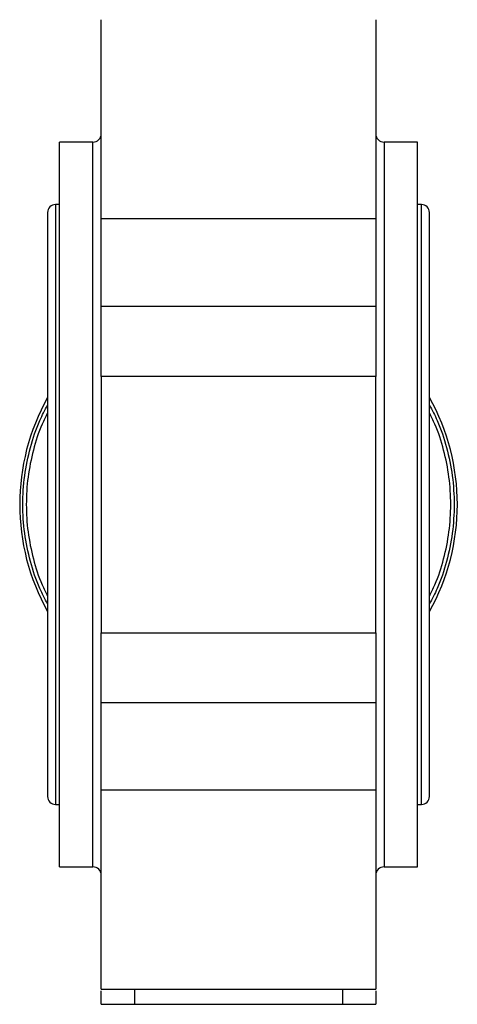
# Model space of a CAD drawing. Header units: millimetres. Extents: x 249 to 1195, y -3 to 820.
# Tile 4 of 28: x 602 to 654, y 251 to 369. Entities that reach past the tile are written whole.
import ezdxf

# ---------------------------------------------------------------- set-up
doc = ezdxf.new("R2010")
doc.units = ezdxf.units.MM

msp = doc.modelspace()

# ---------------------------------------------------------------- linework, layer by layer
at = {"color": 7, "linetype": 'Continuous', "lineweight": 25}
for p, q in [((610.51, 354.7), (606.51, 354.7)), ((606.51, 311.2), (606.51, 354.7)), ((649.51, 354.7), (645.51, 354.7)), ((649.51, 311.2), (649.51, 354.7)), ((606.51, 347.2), (606.01, 347.2)), ((650.01, 347.2), (649.51, 347.2)), ((605.06, 346.25), (605.06, 276.15)), ((644.51, 345.49), (611.51, 345.49)), ((611.51, 335.01), (611.51, 345.49)), ((644.51, 345.49), (644.51, 335.01)), ((650.96, 276.15), (650.96, 346.25)), ((611.51, 335.01), (644.51, 335.01)), ((611.51, 326.58), (611.51, 295.81)), ((644.51, 326.58), (611.51, 326.58)), ((644.51, 295.81), (644.51, 326.58)), ((606.51, 267.7), (606.51, 311.2)), ((649.51, 267.7), (649.51, 311.2)), ((611.51, 295.81), (644.51, 295.81)), ((644.51, 287.39), (611.51, 287.39)), ((611.51, 276.9), (611.51, 287.39)), ((644.51, 287.39), (644.51, 276.9)), ((644.51, 276.9), (611.51, 276.9)), ((606.01, 275.2), (606.51, 275.2)), ((649.51, 275.2), (650.01, 275.2)), ((606.51, 267.7), (610.51, 267.7)), ((645.51, 267.7), (649.51, 267.7)), ((611.51, 253), (644.51, 253)), ((615.51, 253), (615.51, 251.2)), ((640.51, 253), (640.51, 251.2)), ((611.51, 251.2), (611.51, 252.83)), ((644.51, 252.83), (644.51, 251.2)), ((611.51, 251.2), (615.51, 251.2)), ((615.51, 251.2), (640.51, 251.2)), ((640.51, 251.2), (644.51, 251.2))]:
    msp.add_line(p, q, dxfattribs=at)
at = {"color": 8, "linetype": 'Continuous', "lineweight": 25}
for p, q in [((610.51, 311.2), (610.51, 354.7)), ((645.51, 354.7), (645.51, 311.2)), ((606.01, 347.2), (606.01, 275.2)), ((650.01, 275.2), (650.01, 347.2)), ((610.51, 267.7), (610.51, 311.2)), ((645.51, 311.2), (645.51, 267.7))]:
    msp.add_line(p, q, dxfattribs=at)
at = {"color": 7, "linetype": 'Continuous', "lineweight": 25}
for centre, radius, start, end in [((610.51, 355.7), 1, 270, 0), ((645.51, 355.7), 1, 180, 270), ((606.01, 346.25), 0.95, 90, 180), ((650.01, 346.25), 0.95, 0, 90), ((628.01, 311.2), 26.3, 150.765, 209.235), ((628.01, 311.2), 26.3, 330.765, 29.235), ((606.01, 276.15), 0.95, 180, 270), ((650.01, 276.15), 0.95, 270, 0), ((610.51, 266.7), 1, 0, 90), ((645.51, 266.7), 1, 90, 180)]:
    msp.add_arc(centre, radius, start, end, dxfattribs=at)
for points, knots in [([(611.51, 345.49), (611.51, 345.58), (611.51, 345.75), (611.51, 346.02), (611.51, 346.3), (611.51, 346.58), (611.51, 346.87), (611.51, 347.16), (611.51, 347.73), (611.51, 348.6), (611.51, 349.84), (611.51, 351.15), (611.51, 352.99), (611.51, 355.39), (611.51, 358.26), (611.51, 360.96), (611.51, 363.33), (611.51, 365.35), (611.51, 366.74), (611.51, 367.66), (611.51, 368.27), (611.51, 368.76), (611.51, 369.06), (611.51, 369.23), (611.51, 369.32), (611.51, 369.38), (611.51, 369.39), (611.51, 369.39)], [0, 0, 0, 0, 0.011122, 0.022225, 0.033317, 0.044407, 0.055501, 0.066606, 0.077732, 0.11891, 0.160105, 0.202999, 0.24591, 0.333425, 0.420939, 0.506635, 0.58891, 0.666535, 0.744161, 0.785339, 0.826533, 0.869428, 0.912339, 0.934278, 0.956161, 0.978049, 1, 1, 1, 1]), ([(644.51, 369.39), (644.51, 369.39), (644.51, 369.39), (644.51, 369.38), (644.51, 369.35), (644.51, 369.32), (644.51, 369.28), (644.51, 369.23), (644.51, 369.17), (644.51, 369.03), (644.51, 368.76), (644.51, 368.27), (644.51, 367.66), (644.51, 366.74), (644.51, 365.35), (644.51, 363.33), (644.51, 360.96), (644.51, 358.26), (644.51, 355.39), (644.51, 352.99), (644.51, 351.15), (644.51, 349.84), (644.51, 348.6), (644.51, 347.65), (644.51, 346.94), (644.51, 346.44), (644.51, 345.95), (644.51, 345.65), (644.51, 345.49)], [0, 0, 0, 0, 0.010981, 0.02194, 0.032886, 0.043826, 0.054766, 0.065715, 0.07668, 0.087668, 0.130563, 0.173473, 0.214652, 0.255846, 0.333471, 0.411096, 0.493371, 0.579067, 0.666581, 0.754095, 0.79699, 0.8399, 0.881079, 0.922273, 0.941722, 0.961132, 0.980545, 1, 1, 1, 1]), ([(611.51, 326.58), (611.51, 326.67), (611.51, 326.85), (611.51, 327.11), (611.51, 327.38), (611.51, 327.65), (611.51, 327.92), (611.51, 328.2), (611.51, 328.48), (611.51, 329.05), (611.51, 329.92), (611.51, 331.07), (611.51, 332.19), (611.51, 333.06), (611.51, 333.71), (611.51, 334.17), (611.51, 334.6), (611.51, 334.87), (611.51, 335.01)], [0, 0, 0, 0, 0.030742, 0.061375, 0.091934, 0.122458, 0.152984, 0.183549, 0.21419, 0.244946, 0.372453, 0.500018, 0.627526, 0.755091, 0.816457, 0.877531, 0.938612, 1, 1, 1, 1]), ([(644.51, 335.01), (644.51, 334.94), (644.51, 334.81), (644.51, 334.6), (644.51, 334.39), (644.51, 334.17), (644.51, 333.94), (644.51, 333.71), (644.51, 333.47), (644.51, 332.98), (644.51, 332.19), (644.51, 331.07), (644.51, 329.92), (644.51, 328.95), (644.51, 328.2), (644.51, 327.65), (644.51, 327.11), (644.51, 326.76), (644.51, 326.58)], [0, 0, 0, 0, 0.030742, 0.061375, 0.091934, 0.122458, 0.152984, 0.183549, 0.21419, 0.244946, 0.372453, 0.500018, 0.627526, 0.755091, 0.816457, 0.877531, 0.938612, 1, 1, 1, 1]), ([(605.06, 299.27), (604.74, 299.88), (603.87, 301.5), (602.94, 304.36), (602.24, 307.74), (602.01, 311.2), (602.24, 314.65), (602.94, 318.04), (603.87, 320.9), (604.74, 322.52), (605.06, 323.12)], [0, 0, 0, 0, 0.082731, 0.221821, 0.36091, 0.5, 0.63909, 0.778179, 0.917269, 1, 1, 1, 1]), ([(650.96, 323.12), (651.28, 322.52), (652.14, 320.9), (653.07, 318.04), (653.77, 314.65), (654, 311.2), (653.77, 307.74), (653.07, 304.36), (652.14, 301.5), (651.28, 299.88), (650.96, 299.27)], [0, 0, 0, 0, 0.082732, 0.221821, 0.360911, 0.5, 0.63909, 0.778179, 0.917269, 1, 1, 1, 1]), ([(605.06, 322.19), (604.83, 321.74), (604.1, 320.32), (603.3, 317.73), (602.64, 314.5), (602.44, 311.2), (602.64, 307.9), (603.3, 304.67), (604.1, 302.08), (604.83, 300.65), (605.06, 300.21)], [0, 0, 0, 0, 0.066156, 0.210771, 0.355385, 0.499999, 0.644614, 0.789228, 0.933842, 1, 1, 1, 1]), ([(650.96, 300.21), (651.18, 300.65), (651.91, 302.08), (652.72, 304.67), (653.37, 307.9), (653.58, 311.2), (653.37, 314.5), (652.72, 317.73), (651.91, 320.32), (651.18, 321.74), (650.96, 322.19)], [0, 0, 0, 0, 0.066157, 0.210771, 0.355386, 0.5, 0.644615, 0.789229, 0.933843, 1, 1, 1, 1]), ([(611.51, 287.39), (611.51, 287.46), (611.51, 287.59), (611.51, 287.8), (611.51, 288.01), (611.51, 288.23), (611.51, 288.46), (611.51, 288.69), (611.51, 288.92), (611.51, 289.42), (611.51, 290.21), (611.51, 291.33), (611.51, 292.48), (611.51, 293.44), (611.51, 294.2), (611.51, 294.75), (611.51, 295.29), (611.51, 295.64), (611.51, 295.81)], [0, 0, 0, 0, 0.030742, 0.061375, 0.091934, 0.122458, 0.152984, 0.183549, 0.21419, 0.244946, 0.372453, 0.500018, 0.627526, 0.755091, 0.816457, 0.877531, 0.938612, 1, 1, 1, 1]), ([(644.51, 295.81), (644.51, 295.73), (644.51, 295.55), (644.51, 295.28), (644.51, 295.02), (644.51, 294.75), (644.51, 294.47), (644.51, 294.2), (644.51, 293.92), (644.51, 293.35), (644.51, 292.48), (644.51, 291.33), (644.51, 290.21), (644.51, 289.34), (644.51, 288.68), (644.51, 288.23), (644.51, 287.79), (644.51, 287.53), (644.51, 287.39)], [0, 0, 0, 0, 0.030742, 0.061375, 0.091934, 0.122458, 0.152984, 0.183549, 0.21419, 0.244946, 0.372453, 0.500018, 0.627526, 0.755091, 0.816457, 0.877531, 0.938612, 1, 1, 1, 1]), ([(611.51, 253), (611.51, 253.01), (611.51, 253.01), (611.51, 253.02), (611.51, 253.04), (611.51, 253.08), (611.51, 253.12), (611.51, 253.17), (611.51, 253.23), (611.51, 253.37), (611.51, 253.64), (611.51, 254.13), (611.51, 254.74), (611.51, 255.66), (611.51, 257.05), (611.51, 259.07), (611.51, 261.44), (611.51, 264.14), (611.51, 267), (611.51, 269.4), (611.51, 271.25), (611.51, 272.56), (611.51, 273.79), (611.51, 274.75), (611.51, 275.46), (611.51, 275.96), (611.51, 276.45), (611.51, 276.75), (611.51, 276.9)], [0, 0, 0, 0, 0.010981, 0.02194, 0.032886, 0.043826, 0.054766, 0.065715, 0.07668, 0.087668, 0.130563, 0.173473, 0.214652, 0.255846, 0.333471, 0.411096, 0.493371, 0.579067, 0.666581, 0.754095, 0.79699, 0.8399, 0.881079, 0.922273, 0.941722, 0.961132, 0.980545, 1, 1, 1, 1]), ([(644.51, 276.9), (644.51, 276.82), (644.51, 276.64), (644.51, 276.37), (644.51, 276.1), (644.51, 275.82), (644.51, 275.53), (644.51, 275.24), (644.51, 274.67), (644.51, 273.79), (644.51, 272.56), (644.51, 271.25), (644.51, 269.4), (644.51, 267), (644.51, 264.14), (644.51, 261.44), (644.51, 259.07), (644.51, 257.05), (644.51, 255.66), (644.51, 254.74), (644.51, 254.13), (644.51, 253.64), (644.51, 253.34), (644.51, 253.17), (644.51, 253.07), (644.51, 253.02), (644.51, 253.01), (644.51, 253)], [0, 0, 0, 0, 0.011122, 0.022225, 0.033317, 0.044407, 0.055501, 0.066606, 0.077732, 0.11891, 0.160105, 0.202999, 0.24591, 0.333425, 0.420939, 0.506635, 0.58891, 0.666535, 0.744161, 0.785339, 0.826533, 0.869428, 0.912339, 0.934278, 0.956161, 0.978049, 1, 1, 1, 1])]:
    msp.add_open_spline(points, degree=3, knots=knots, dxfattribs=at)

doc.saveas('drawing.dxf')
